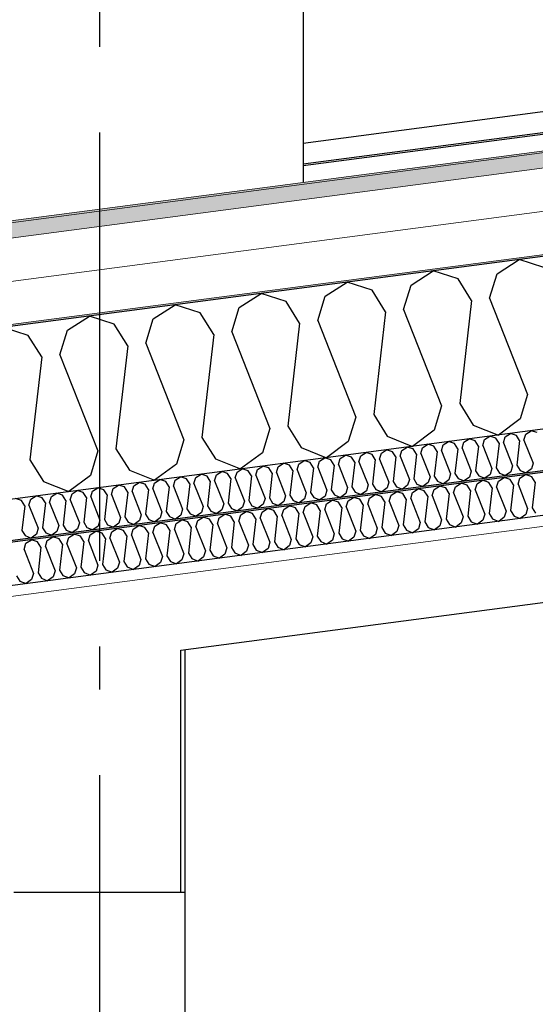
# Model space of a CAD drawing. Header units: millimetres. Extents: x -82116 to -57126, y -2070 to 13065.
# Tile 68 of 74: x -65166 to -64564, y 8348 to 9497. Entities that reach past the tile are written whole.
import ezdxf
from ezdxf.enums import TextEntityAlignment as Align

# ---------------------------------------------------------------- set-up
doc = ezdxf.new("R2010")
doc.units = ezdxf.units.MM
doc.header["$LTSCALE"] = 0.5
doc.header["$MEASUREMENT"] = 0
doc.linetypes.add('Akselinje', pattern=[1500, 1000, -200, 100, -200])
doc.linetypes.add('PLINE', pattern=[0])
for name, color, linetype in [('222- Søyler', 7, 'Continuous'), ('223- Bjelker', 7, 'Continuous'), ('232- Ikke-bærende yttervegger(Nye konstruksjoner)', 7, 'Continuous'), ('235- Utvendig kledning og overflate(Nye konstruksjoner)', 7, 'Continuous'), ('256- Faste himlinger og overflatebehandling (Skravur)(Nye konstruksjoner)', 7, 'Continuous'), ('256- Faste himlinger og overflatebehandling(Nye konstruksjoner)', 7, 'Continuous'), ('261- Primærkonstruksjon (tak)', 7, 'Continuous'), ('261- Primærkonstruksjon (tak) (Skravur)', 7, 'Continuous'), ('262- Taktekking (Skravur)(Nye konstruksjoner)', 7, 'Continuous'), ('265- Gesimser_ takrenner og nedløp(Nye konstruksjoner)', 7, 'Continuous'), ('82-- Modullinjer', 7, 'Continuous')]:
    doc.layers.add(name, color=color, linetype=linetype)
doc.layers.add('236- Innvendig kledning og overflate(Nye konstruksjoner)', color=7, linetype='Continuous', lineweight=0)
doc.layers.add('262- Taktekking(Nye konstruksjoner)', color=7, linetype='Continuous', lineweight=0)
doc.styles.add('GENERATED_STYLE_1', font='arial.ttf')

# ---------------------------------------------------------------- blocks, each defined once
blk = doc.blocks.new('*X4')
at = {"layer": '261- Primærkonstruksjon (tak) (Skravur)', "linetype": 'PLINE'}
for p, q in [((-64609.1, 9200.7), (-64583.4, 9217.3)), ((-64554.3, 9208), (-64583.4, 9217.3)), ((-64709.4, 9187.5), (-64683.7, 9204.1)), ((-64654.6, 9194.8), (-64683.7, 9204.1)), ((-64638.9, 9169.5), (-64654.6, 9194.8)), ((-64617.8, 9172.3), (-64609.1, 9200.7)), ((-64809.7, 9174.3), (-64784, 9190.9)), ((-64754.9, 9181.5), (-64784, 9190.9)), ((-64718.1, 9159.1), (-64709.4, 9187.5)), ((-64910, 9161.1), (-64884.3, 9177.7)), ((-64855.2, 9168.3), (-64884.3, 9177.7)), ((-64818.4, 9145.9), (-64809.7, 9174.3)), ((-64739.2, 9156.3), (-64754.9, 9181.5)), ((-64617.8, 9172.3), (-64573.4, 9059.8)), ((-65010.3, 9147.9), (-64984.6, 9164.5)), ((-64955.5, 9155.1), (-64984.6, 9164.5)), ((-64918.7, 9132.7), (-64910, 9161.1)), ((-64839.5, 9143.1), (-64855.2, 9168.3)), ((-64718.1, 9159.1), (-64673.7, 9046.6)), ((-64638.9, 9169.5), (-64652.6, 9049.4)), ((-65110.6, 9134.7), (-65084.9, 9151.3)), ((-65055.8, 9141.9), (-65084.9, 9151.3)), ((-65019, 9119.5), (-65010.3, 9147.9)), ((-64939.8, 9129.9), (-64955.5, 9155.1)), ((-64739.2, 9156.3), (-64752.9, 9036.2)), ((-65156.2, 9128.7), (-65185.3, 9138.1)), ((-65040.1, 9116.7), (-65055.8, 9141.9)), ((-64839.5, 9143.1), (-64853.2, 9022.9)), ((-64818.4, 9145.9), (-64774, 9033.4)), ((-65140.4, 9103.5), (-65156.2, 9128.7)), ((-65119.3, 9106.2), (-65110.6, 9134.7)), ((-64939.8, 9129.9), (-64953.5, 9009.7)), ((-64918.7, 9132.7), (-64874.3, 9020.2)), ((-65040.1, 9116.7), (-65053.9, 8996.5)), ((-65019, 9119.5), (-64974.6, 9007)), ((-65140.4, 9103.5), (-65154.2, 8983.3)), ((-65119.3, 9106.2), (-65074.9, 8993.8)), ((-64573.4, 9059.8), (-64582.1, 9031.3)), ((-64673.7, 9046.6), (-64682.4, 9018.1)), ((-64652.6, 9049.4), (-64636.9, 9024.1)), ((-64774, 9033.4), (-64782.7, 9004.9)), ((-64752.9, 9036.2), (-64737.2, 9010.9)), ((-64853.2, 9022.9), (-64837.5, 8997.7)), ((-64636.9, 9024.1), (-64607.5, 9012.4)), ((-64582.1, 9031.3), (-64607.5, 9012.4)), ((-64953.5, 9009.7), (-64937.8, 8984.5)), ((-64874.3, 9020.2), (-64883, 8991.7)), ((-64737.2, 9010.9), (-64707.8, 8999.2)), ((-64682.4, 9018.1), (-64707.8, 8999.2)), ((-64974.6, 9007), (-64983.3, 8978.5)), ((-64782.7, 9004.9), (-64808.1, 8986)), ((-65074.9, 8993.8), (-65083.6, 8965.3)), ((-65053.9, 8996.5), (-65038.1, 8971.3)), ((-64883, 8991.7), (-64908.4, 8972.8)), ((-64837.5, 8997.7), (-64808.1, 8986)), ((-65154.2, 8983.3), (-65138.4, 8958.1)), ((-64983.3, 8978.5), (-65008.7, 8959.6)), ((-64937.8, 8984.5), (-64908.4, 8972.8)), ((-65083.6, 8965.3), (-65109, 8946.4)), ((-65038.1, 8971.3), (-65008.7, 8959.6)), ((-65138.4, 8958.1), (-65109, 8946.4))]:
    blk.add_line(p, q, dxfattribs=at)
blk = doc.blocks.new('*X23')
at = {"layer": '256- Faste himlinger og overflatebehandling (Skravur)(Nye konstruksjoner)', "linetype": 'PLINE'}
for p, q in [((-64623.7, 9007.1), (-64617.5, 9011.1)), ((-64610.5, 9008.9), (-64617.5, 9011.1)), ((-64601.7, 9003.5), (-64599.6, 9010.3)), ((-64599.6, 9010.3), (-64593.4, 9014.3)), ((-64586.4, 9012), (-64593.4, 9014.3)), ((-64582.7, 9006), (-64586.4, 9012)), ((-64577.6, 9006.6), (-64575.5, 9013.5)), ((-64575.5, 9013.5), (-64569.3, 9017.4)), ((-64562.4, 9015.2), (-64569.3, 9017.4)), ((-64720, 8994.5), (-64713.8, 8998.4)), ((-64706.8, 8996.2), (-64713.8, 8998.4)), ((-64695.9, 8997.6), (-64689.7, 9001.6)), ((-64682.7, 8999.4), (-64689.7, 9001.6)), ((-64678.9, 8993.3), (-64682.7, 8999.4)), ((-64673.9, 8994), (-64671.8, 9000.8)), ((-64671.8, 9000.8), (-64665.6, 9004.8)), ((-64658.7, 9002.5), (-64665.6, 9004.8)), ((-64654.9, 8996.5), (-64658.7, 9002.5)), ((-64649.8, 8997.1), (-64647.7, 9004)), ((-64647.7, 9004), (-64641.6, 9007.9)), ((-64634.6, 9005.7), (-64641.6, 9007.9)), ((-64630.8, 8999.6), (-64634.6, 9005.7)), ((-64630.8, 8999.6), (-64634.1, 8970.8)), ((-64625.7, 9000.3), (-64623.7, 9007.1)), ((-64625.7, 9000.3), (-64615.1, 8973.3)), ((-64606.7, 9002.8), (-64610.5, 9008.9)), ((-64606.7, 9002.8), (-64610, 8974)), ((-64601.7, 9003.5), (-64591, 8976.5)), ((-64582.7, 9006), (-64586, 8977.1)), ((-64577.6, 9006.6), (-64566.9, 8979.6)), ((-64792.2, 8984.9), (-64786, 8988.9)), ((-64779, 8986.7), (-64786, 8988.9)), ((-64775.2, 8980.6), (-64779, 8986.7)), ((-64770.2, 8981.3), (-64768.1, 8988.1)), ((-64768.1, 8988.1), (-64761.9, 8992.1)), ((-64754.9, 8989.8), (-64761.9, 8992.1)), ((-64751.2, 8983.8), (-64754.9, 8989.8)), ((-64746.1, 8984.4), (-64744, 8991.3)), ((-64744, 8991.3), (-64737.9, 8995.3)), ((-64730.9, 8993), (-64737.9, 8995.3)), ((-64727.1, 8987), (-64730.9, 8993)), ((-64727.1, 8987), (-64730.4, 8958.1)), ((-64722, 8987.6), (-64720, 8994.5)), ((-64722, 8987.6), (-64711.4, 8960.6)), ((-64703, 8990.1), (-64706.8, 8996.2)), ((-64703, 8990.1), (-64706.3, 8961.3)), ((-64698, 8990.8), (-64695.9, 8997.6)), ((-64698, 8990.8), (-64687.3, 8963.8)), ((-64678.9, 8993.3), (-64682.3, 8964.5)), ((-64673.9, 8994), (-64663.2, 8967)), ((-64654.9, 8996.5), (-64658.2, 8967.6)), ((-64649.8, 8997.1), (-64639.2, 8970.1)), ((-64888.5, 8972.3), (-64882.3, 8976.2)), ((-64875.3, 8974), (-64882.3, 8976.2)), ((-64866.5, 8968.6), (-64864.4, 8975.4)), ((-64864.4, 8975.4), (-64858.2, 8979.4)), ((-64851.2, 8977.2), (-64858.2, 8979.4)), ((-64847.5, 8971.1), (-64851.2, 8977.2)), ((-64842.4, 8971.8), (-64840.3, 8978.6)), ((-64840.3, 8978.6), (-64834.2, 8982.6)), ((-64827.2, 8980.3), (-64834.2, 8982.6)), ((-64823.4, 8974.3), (-64827.2, 8980.3)), ((-64818.3, 8974.9), (-64816.2, 8981.8)), ((-64818.3, 8974.9), (-64807.7, 8947.9)), ((-64816.2, 8981.8), (-64810.1, 8985.7)), ((-64803.1, 8983.5), (-64810.1, 8985.7)), ((-64799.3, 8977.4), (-64803.1, 8983.5)), ((-64799.3, 8977.4), (-64802.6, 8948.6)), ((-64794.3, 8978.1), (-64792.2, 8984.9)), ((-64794.3, 8978.1), (-64783.6, 8951.1)), ((-64775.2, 8980.6), (-64778.5, 8951.8)), ((-64770.2, 8981.3), (-64759.5, 8954.3)), ((-64751.2, 8983.8), (-64754.5, 8954.9)), ((-64746.1, 8984.4), (-64735.5, 8957.5)), ((-64591, 8976.5), (-64593.1, 8969.6)), ((-64586, 8977.1), (-64582.2, 8971.1)), ((-64566.9, 8979.6), (-64569, 8972.8)), ((-64984.8, 8959.6), (-64978.6, 8963.6)), ((-64971.6, 8961.3), (-64978.6, 8963.6)), ((-64960.7, 8962.8), (-64954.5, 8966.7)), ((-64947.5, 8964.5), (-64954.5, 8966.7)), ((-64943.8, 8958.4), (-64947.5, 8964.5)), ((-64938.7, 8959.1), (-64936.6, 8965.9)), ((-64936.6, 8965.9), (-64930.4, 8969.9)), ((-64923.5, 8967.7), (-64930.4, 8969.9)), ((-64919.7, 8961.6), (-64923.5, 8967.7)), ((-64914.6, 8962.3), (-64912.5, 8969.1)), ((-64912.5, 8969.1), (-64906.4, 8973.1)), ((-64899.4, 8970.8), (-64906.4, 8973.1)), ((-64895.6, 8964.8), (-64899.4, 8970.8)), ((-64895.6, 8964.8), (-64898.9, 8935.9)), ((-64890.6, 8965.4), (-64888.5, 8972.3)), ((-64890.6, 8965.4), (-64879.9, 8938.4)), ((-64871.5, 8967.9), (-64875.3, 8974)), ((-64871.5, 8967.9), (-64874.8, 8939.1)), ((-64866.5, 8968.6), (-64855.8, 8941.6)), ((-64847.5, 8971.1), (-64850.8, 8942.3)), ((-64842.4, 8971.8), (-64831.7, 8944.8)), ((-64823.4, 8974.3), (-64826.7, 8945.4)), ((-64687.3, 8963.8), (-64689.4, 8957)), ((-64682.3, 8964.5), (-64678.5, 8958.4)), ((-64663.2, 8967), (-64665.3, 8960.1)), ((-64658.2, 8967.6), (-64654.4, 8961.6)), ((-64639.2, 8970.1), (-64641.2, 8963.3)), ((-64634.1, 8970.8), (-64630.3, 8964.7)), ((-64630.3, 8964.7), (-64623.3, 8961.9)), ((-64617.2, 8966.5), (-64623.3, 8961.9)), ((-64615.1, 8973.3), (-64617.2, 8966.5)), ((-64610, 8974), (-64606.2, 8967.9)), ((-64606.2, 8967.9), (-64599.2, 8965.1)), ((-64593.1, 8969.6), (-64599.2, 8965.1)), ((-64582.2, 8971.1), (-64575.1, 8968.3)), ((-64569, 8972.8), (-64575.1, 8968.3)), ((-65057, 8950.1), (-65050.8, 8954.1)), ((-65043.8, 8951.8), (-65050.8, 8954.1)), ((-65035, 8946.4), (-65032.9, 8953.2)), ((-65032.9, 8953.2), (-65026.7, 8957.2)), ((-65019.8, 8955), (-65026.7, 8957.2)), ((-65016, 8948.9), (-65019.8, 8955)), ((-65010.9, 8949.6), (-65008.8, 8956.4)), ((-65008.8, 8956.4), (-65002.7, 8960.4)), ((-64995.7, 8958.1), (-65002.7, 8960.4)), ((-64991.9, 8952.1), (-64995.7, 8958.1)), ((-64991.9, 8952.1), (-64995.2, 8923.3)), ((-64986.8, 8952.8), (-64984.8, 8959.6)), ((-64986.8, 8952.8), (-64976.2, 8925.8)), ((-64967.8, 8955.3), (-64971.6, 8961.3)), ((-64967.8, 8955.3), (-64971.1, 8926.4)), ((-64962.8, 8955.9), (-64960.7, 8962.8)), ((-64962.8, 8955.9), (-64952.1, 8928.9)), ((-64943.8, 8958.4), (-64947.1, 8929.6)), ((-64938.7, 8959.1), (-64928, 8932.1)), ((-64919.7, 8961.6), (-64923, 8932.8)), ((-64914.6, 8962.3), (-64904, 8935.3)), ((-64759.5, 8954.3), (-64761.6, 8947.4)), ((-64754.5, 8954.9), (-64750.7, 8948.9)), ((-64735.5, 8957.5), (-64737.5, 8950.6)), ((-64730.4, 8958.1), (-64726.6, 8952.1)), ((-64726.6, 8952.1), (-64719.6, 8949.3)), ((-64713.5, 8953.8), (-64719.6, 8949.3)), ((-64711.4, 8960.6), (-64713.5, 8953.8)), ((-64706.3, 8961.3), (-64702.5, 8955.2)), ((-64702.5, 8955.2), (-64695.5, 8952.4)), ((-64689.4, 8957), (-64695.5, 8952.4)), ((-64678.5, 8958.4), (-64671.4, 8955.6)), ((-64665.3, 8960.1), (-64671.4, 8955.6)), ((-64654.4, 8961.6), (-64647.3, 8958.8)), ((-64641.2, 8963.3), (-64647.3, 8958.8)), ((-65153.3, 8937.4), (-65147.1, 8941.4)), ((-65140.1, 8939.1), (-65147.1, 8941.4)), ((-65131.3, 8933.7), (-65129.2, 8940.6)), ((-65129.2, 8940.6), (-65123, 8944.5)), ((-65116.1, 8942.3), (-65123, 8944.5)), ((-65112.3, 8936.2), (-65116.1, 8942.3)), ((-65107.2, 8936.9), (-65105.1, 8943.7)), ((-65105.1, 8943.7), (-65099, 8947.7)), ((-65092, 8945.5), (-65099, 8947.7)), ((-65088.2, 8939.4), (-65092, 8945.5)), ((-65083.1, 8940.1), (-65081.1, 8946.9)), ((-65081.1, 8946.9), (-65074.9, 8950.9)), ((-65067.9, 8948.6), (-65074.9, 8950.9)), ((-65064.1, 8942.6), (-65067.9, 8948.6)), ((-65064.1, 8942.6), (-65067.4, 8913.7)), ((-65059.1, 8943.2), (-65057, 8950.1)), ((-65059.1, 8943.2), (-65048.4, 8916.2)), ((-65040, 8945.8), (-65043.8, 8951.8)), ((-65040, 8945.8), (-65043.4, 8916.9)), ((-65035, 8946.4), (-65024.3, 8919.4)), ((-65016, 8948.9), (-65019.3, 8920.1)), ((-65010.9, 8949.6), (-65000.3, 8922.6)), ((-64855.8, 8941.6), (-64857.9, 8934.8)), ((-64850.8, 8942.3), (-64847, 8936.2)), ((-64831.7, 8944.8), (-64833.8, 8937.9)), ((-64826.7, 8945.4), (-64822.9, 8939.4)), ((-64809.8, 8941.1), (-64815.9, 8936.6)), ((-64807.7, 8947.9), (-64809.8, 8941.1)), ((-64802.6, 8948.6), (-64798.8, 8942.5)), ((-64798.8, 8942.5), (-64791.8, 8939.7)), ((-64785.7, 8944.3), (-64791.8, 8939.7)), ((-64783.6, 8951.1), (-64785.7, 8944.3)), ((-64778.5, 8951.8), (-64774.8, 8945.7)), ((-64774.8, 8945.7), (-64767.7, 8942.9)), ((-64761.6, 8947.4), (-64767.7, 8942.9)), ((-64750.7, 8948.9), (-64743.6, 8946.1)), ((-64737.5, 8950.6), (-64743.6, 8946.1)), ((-65164.2, 8936), (-65171.2, 8938.2)), ((-65160.4, 8929.9), (-65164.2, 8936)), ((-65160.4, 8929.9), (-65163.7, 8901.1)), ((-65155.4, 8930.6), (-65153.3, 8937.4)), ((-65155.4, 8930.6), (-65144.7, 8903.6)), ((-65136.3, 8933.1), (-65140.1, 8939.1)), ((-65136.3, 8933.1), (-65139.6, 8904.2)), ((-65131.3, 8933.7), (-65120.6, 8906.7)), ((-65112.3, 8936.2), (-65115.6, 8907.4)), ((-65107.2, 8936.9), (-65096.6, 8909.9)), ((-65088.2, 8939.4), (-65091.5, 8910.6)), ((-65083.1, 8940.1), (-65072.5, 8913.1)), ((-64952.1, 8928.9), (-64954.2, 8922.1)), ((-64947.1, 8929.6), (-64943.3, 8923.5)), ((-64928, 8932.1), (-64930.1, 8925.3)), ((-64923, 8932.8), (-64919.2, 8926.7)), ((-64904, 8935.3), (-64906.1, 8928.4)), ((-64898.9, 8935.9), (-64895.1, 8929.9)), ((-64895.1, 8929.9), (-64888.1, 8927.1)), ((-64882, 8931.6), (-64888.1, 8927.1)), ((-64879.9, 8938.4), (-64882, 8931.6)), ((-64874.8, 8939.1), (-64871.1, 8933)), ((-64871.1, 8933), (-64864, 8930.2)), ((-64857.9, 8934.8), (-64864, 8930.2)), ((-64847, 8936.2), (-64839.9, 8933.4)), ((-64833.8, 8937.9), (-64839.9, 8933.4)), ((-64822.9, 8939.4), (-64815.9, 8936.6)), ((-65024.3, 8919.4), (-65026.4, 8912.6)), ((-65019.3, 8920.1), (-65015.5, 8914)), ((-65000.3, 8922.6), (-65002.3, 8915.8)), ((-64995.2, 8923.3), (-64991.4, 8917.2)), ((-64978.3, 8918.9), (-64984.4, 8914.4)), ((-64976.2, 8925.8), (-64978.3, 8918.9)), ((-64971.1, 8926.4), (-64967.4, 8920.4)), ((-64967.4, 8920.4), (-64960.3, 8917.6)), ((-64954.2, 8922.1), (-64960.3, 8917.6)), ((-64943.3, 8923.5), (-64936.2, 8920.7)), ((-64930.1, 8925.3), (-64936.2, 8920.7)), ((-64919.2, 8926.7), (-64912.1, 8923.9)), ((-64906.1, 8928.4), (-64912.1, 8923.9)), ((-65120.6, 8906.7), (-65122.7, 8899.9)), ((-65115.6, 8907.4), (-65111.8, 8901.3)), ((-65096.6, 8909.9), (-65098.6, 8903.1)), ((-65091.5, 8910.6), (-65087.7, 8904.5)), ((-65074.6, 8906.2), (-65080.7, 8901.7)), ((-65072.5, 8913.1), (-65074.6, 8906.2)), ((-65067.4, 8913.7), (-65063.6, 8907.7)), ((-65063.6, 8907.7), (-65056.6, 8904.9)), ((-65050.5, 8909.4), (-65056.6, 8904.9)), ((-65048.4, 8916.2), (-65050.5, 8909.4)), ((-65043.4, 8916.9), (-65039.6, 8910.9)), ((-65039.6, 8910.9), (-65032.5, 8908.1)), ((-65026.4, 8912.6), (-65032.5, 8908.1)), ((-65015.5, 8914), (-65008.4, 8911.2)), ((-65002.3, 8915.8), (-65008.4, 8911.2)), ((-64991.4, 8917.2), (-64984.4, 8914.4)), ((-65163.7, 8901.1), (-65159.9, 8895)), ((-65159.9, 8895), (-65152.9, 8892.2)), ((-65146.8, 8896.7), (-65152.9, 8892.2)), ((-65144.7, 8903.6), (-65146.8, 8896.7)), ((-65139.6, 8904.2), (-65135.9, 8898.2)), ((-65135.9, 8898.2), (-65128.8, 8895.4)), ((-65122.7, 8899.9), (-65128.8, 8895.4)), ((-65111.8, 8901.3), (-65104.7, 8898.5)), ((-65098.6, 8903.1), (-65104.7, 8898.5)), ((-65087.7, 8904.5), (-65080.7, 8901.7))]:
    blk.add_line(p, q, dxfattribs=at)
blk = doc.blocks.new('*X24')
at = {"layer": '256- Faste himlinger og overflatebehandling (Skravur)(Nye konstruksjoner)', "linetype": 'PLINE'}
for p, q in [((-64582.3, 8962), (-64575.9, 8966.2)), ((-64568.6, 8963.8), (-64575.9, 8966.2)), ((-64564.6, 8957.5), (-64568.6, 8963.8)), ((-64682.6, 8948.8), (-64676.2, 8952.9)), ((-64668.9, 8950.6), (-64676.2, 8952.9)), ((-64659.7, 8945), (-64657.5, 8952.1)), ((-64657.5, 8952.1), (-64651.1, 8956.2)), ((-64643.8, 8953.9), (-64651.1, 8956.2)), ((-64639.9, 8947.6), (-64643.8, 8953.9)), ((-64634.6, 8948.3), (-64632.4, 8955.4)), ((-64632.4, 8955.4), (-64626, 8959.6)), ((-64618.7, 8957.2), (-64626, 8959.6)), ((-64614.8, 8950.9), (-64618.7, 8957.2)), ((-64609.5, 8951.6), (-64607.4, 8958.7)), ((-64607.4, 8958.7), (-64600.9, 8962.9)), ((-64593.7, 8960.5), (-64600.9, 8962.9)), ((-64589.7, 8954.2), (-64593.7, 8960.5)), ((-64589.7, 8954.2), (-64593.2, 8924.2)), ((-64584.5, 8954.9), (-64582.3, 8962)), ((-64584.5, 8954.9), (-64573.4, 8926.8)), ((-64564.6, 8957.5), (-64568.1, 8927.5)), ((-64757.8, 8938.9), (-64751.4, 8943)), ((-64744.1, 8940.7), (-64751.4, 8943)), ((-64740.2, 8934.4), (-64744.1, 8940.7)), ((-64734.9, 8935.1), (-64732.7, 8942.2)), ((-64732.7, 8942.2), (-64726.3, 8946.3)), ((-64719, 8944), (-64726.3, 8946.3)), ((-64715.1, 8937.7), (-64719, 8944)), ((-64709.8, 8938.4), (-64707.7, 8945.5)), ((-64707.7, 8945.5), (-64701.2, 8949.6)), ((-64694, 8947.3), (-64701.2, 8949.6)), ((-64690, 8941), (-64694, 8947.3)), ((-64690, 8941), (-64693.5, 8911)), ((-64684.8, 8941.7), (-64682.6, 8948.8)), ((-64684.8, 8941.7), (-64673.7, 8913.6)), ((-64665, 8944.3), (-64668.9, 8950.6)), ((-64665, 8944.3), (-64668.4, 8914.3)), ((-64659.7, 8945), (-64648.6, 8916.9)), ((-64639.9, 8947.6), (-64643.3, 8917.6)), ((-64634.6, 8948.3), (-64623.5, 8920.2)), ((-64614.8, 8950.9), (-64618.2, 8920.9)), ((-64609.5, 8951.6), (-64598.4, 8923.5)), ((-64858.1, 8925.7), (-64851.7, 8929.8)), ((-64844.4, 8927.5), (-64851.7, 8929.8)), ((-64835.2, 8921.9), (-64833, 8929)), ((-64833, 8929), (-64826.6, 8933.1)), ((-64819.4, 8930.8), (-64826.6, 8933.1)), ((-64815.4, 8924.5), (-64819.4, 8930.8)), ((-64810.1, 8925.2), (-64808, 8932.3)), ((-64808, 8932.3), (-64801.5, 8936.4)), ((-64794.3, 8934.1), (-64801.5, 8936.4)), ((-64790.3, 8927.8), (-64794.3, 8934.1)), ((-64785.1, 8928.5), (-64782.9, 8935.6)), ((-64782.9, 8935.6), (-64776.5, 8939.7)), ((-64769.2, 8937.4), (-64776.5, 8939.7)), ((-64765.3, 8931.1), (-64769.2, 8937.4)), ((-64765.3, 8931.1), (-64768.7, 8901.1)), ((-64760, 8931.8), (-64757.8, 8938.9)), ((-64760, 8931.8), (-64748.9, 8903.7)), ((-64740.2, 8934.4), (-64743.6, 8904.4)), ((-64734.9, 8935.1), (-64723.8, 8907)), ((-64715.1, 8937.7), (-64718.5, 8907.7)), ((-64709.8, 8938.4), (-64698.7, 8910.3)), ((-64933.4, 8915.8), (-64926.9, 8919.9)), ((-64919.7, 8917.6), (-64926.9, 8919.9)), ((-64915.7, 8911.3), (-64919.7, 8917.6)), ((-64910.4, 8912), (-64908.3, 8919.1)), ((-64908.3, 8919.1), (-64901.9, 8923.2)), ((-64894.6, 8920.9), (-64901.9, 8923.2)), ((-64890.6, 8914.6), (-64894.6, 8920.9)), ((-64885.4, 8915.3), (-64883.2, 8922.4)), ((-64883.2, 8922.4), (-64876.8, 8926.5)), ((-64869.5, 8924.2), (-64876.8, 8926.5)), ((-64865.6, 8917.9), (-64869.5, 8924.2)), ((-64865.6, 8917.9), (-64869, 8887.8)), ((-64860.3, 8918.6), (-64858.1, 8925.7)), ((-64860.3, 8918.6), (-64849.2, 8890.5)), ((-64840.5, 8921.2), (-64844.4, 8927.5)), ((-64840.5, 8921.2), (-64843.9, 8891.2)), ((-64835.2, 8921.9), (-64824.1, 8893.8)), ((-64815.4, 8924.5), (-64818.9, 8894.5)), ((-64810.1, 8925.2), (-64799, 8897.1)), ((-64790.3, 8927.8), (-64793.8, 8897.8)), ((-64785.1, 8928.5), (-64774, 8900.4)), ((-64643.3, 8917.6), (-64639.4, 8911.2)), ((-64623.5, 8920.2), (-64625.7, 8913.1)), ((-64618.2, 8920.9), (-64614.3, 8914.5)), ((-64598.4, 8923.5), (-64600.6, 8916.4)), ((-64593.2, 8924.2), (-64589.2, 8917.9)), ((-64589.2, 8917.9), (-64581.9, 8914.9)), ((-64575.5, 8919.7), (-64581.9, 8914.9)), ((-64573.4, 8926.8), (-64575.5, 8919.7)), ((-64568.1, 8927.5), (-64564.1, 8921.2)), ((-65033.7, 8902.6), (-65027.2, 8906.7)), ((-65020, 8904.4), (-65027.2, 8906.7)), ((-65010.8, 8898.8), (-65008.6, 8905.9)), ((-65008.6, 8905.9), (-65002.2, 8910)), ((-64994.9, 8907.7), (-65002.2, 8910)), ((-64990.9, 8901.4), (-64994.9, 8907.7)), ((-64985.7, 8902.1), (-64983.5, 8909.2)), ((-64983.5, 8909.2), (-64977.1, 8913.3)), ((-64969.8, 8911), (-64977.1, 8913.3)), ((-64965.9, 8904.7), (-64969.8, 8911)), ((-64960.6, 8905.4), (-64958.4, 8912.5)), ((-64958.4, 8912.5), (-64952, 8916.6)), ((-64944.7, 8914.3), (-64952, 8916.6)), ((-64940.8, 8908), (-64944.7, 8914.3)), ((-64940.8, 8908), (-64944.2, 8877.9)), ((-64935.5, 8908.7), (-64933.4, 8915.8)), ((-64935.5, 8908.7), (-64924.4, 8880.6)), ((-64915.7, 8911.3), (-64919.2, 8881.2)), ((-64910.4, 8912), (-64899.3, 8883.9)), ((-64890.6, 8914.6), (-64894.1, 8884.5)), ((-64885.4, 8915.3), (-64874.3, 8887.2)), ((-64723.8, 8907), (-64726, 8899.8)), ((-64718.5, 8907.7), (-64714.6, 8901.3)), ((-64698.7, 8910.3), (-64700.9, 8903.1)), ((-64693.5, 8911), (-64689.5, 8904.6)), ((-64675.8, 8906.4), (-64682.2, 8901.7)), ((-64673.7, 8913.6), (-64675.8, 8906.4)), ((-64668.4, 8914.3), (-64664.5, 8907.9)), ((-64664.5, 8907.9), (-64657.1, 8905)), ((-64650.8, 8909.8), (-64657.1, 8905)), ((-64648.6, 8916.9), (-64650.8, 8909.8)), ((-64639.4, 8911.2), (-64632, 8908.3)), ((-64625.7, 8913.1), (-64632, 8908.3)), ((-64614.3, 8914.5), (-64606.9, 8911.6)), ((-64600.6, 8916.4), (-64606.9, 8911.6)), ((-65108.9, 8892.7), (-65102.5, 8896.8)), ((-65095.2, 8894.5), (-65102.5, 8896.8)), ((-65091.3, 8888.2), (-65095.2, 8894.5)), ((-65086, 8888.9), (-65083.8, 8896)), ((-65083.8, 8896), (-65077.4, 8900.1)), ((-65070.1, 8897.8), (-65077.4, 8900.1)), ((-65066.2, 8891.5), (-65070.1, 8897.8)), ((-65060.9, 8892.2), (-65058.7, 8899.3)), ((-65058.7, 8899.3), (-65052.3, 8903.4)), ((-65045, 8901.1), (-65052.3, 8903.4)), ((-65041.1, 8894.8), (-65045, 8901.1)), ((-65041.1, 8894.8), (-65044.5, 8864.7)), ((-65035.8, 8895.5), (-65033.7, 8902.6)), ((-65035.8, 8895.5), (-65024.7, 8867.3)), ((-65016, 8898.1), (-65020, 8904.4)), ((-65016, 8898.1), (-65019.5, 8868)), ((-65010.8, 8898.8), (-64999.7, 8870.6)), ((-64990.9, 8901.4), (-64994.4, 8871.3)), ((-64985.7, 8902.1), (-64974.6, 8873.9)), ((-64965.9, 8904.7), (-64969.3, 8874.6)), ((-64960.6, 8905.4), (-64949.5, 8877.3)), ((-64818.9, 8894.5), (-64814.9, 8888.1)), ((-64799, 8897.1), (-64801.2, 8889.9)), ((-64793.8, 8897.8), (-64789.8, 8891.4)), ((-64774, 8900.4), (-64776.1, 8893.2)), ((-64768.7, 8901.1), (-64764.8, 8894.7)), ((-64764.8, 8894.7), (-64757.4, 8891.8)), ((-64751.1, 8896.5), (-64757.4, 8891.8)), ((-64748.9, 8903.7), (-64751.1, 8896.5)), ((-64743.6, 8904.4), (-64739.7, 8898)), ((-64739.7, 8898), (-64732.3, 8895.1)), ((-64726, 8899.8), (-64732.3, 8895.1)), ((-64714.6, 8901.3), (-64707.3, 8898.4)), ((-64700.9, 8903.1), (-64707.3, 8898.4)), ((-64689.5, 8904.6), (-64682.2, 8901.7)), ((-65161.2, 8879), (-65159, 8886.1)), ((-65159, 8886.1), (-65152.6, 8890.2)), ((-65145.3, 8887.9), (-65152.6, 8890.2)), ((-65141.4, 8881.6), (-65145.3, 8887.9)), ((-65136.1, 8882.3), (-65134, 8889.4)), ((-65134, 8889.4), (-65127.5, 8893.5)), ((-65120.3, 8891.2), (-65127.5, 8893.5)), ((-65116.3, 8884.9), (-65120.3, 8891.2)), ((-65116.3, 8884.9), (-65119.8, 8854.8)), ((-65111.1, 8885.6), (-65108.9, 8892.7)), ((-65111.1, 8885.6), (-65100, 8857.4)), ((-65091.3, 8888.2), (-65094.7, 8858.1)), ((-65086, 8888.9), (-65074.9, 8860.7)), ((-65066.2, 8891.5), (-65069.6, 8861.4)), ((-65060.9, 8892.2), (-65049.8, 8864)), ((-64899.3, 8883.9), (-64901.5, 8876.7)), ((-64894.1, 8884.5), (-64890.1, 8878.2)), ((-64874.3, 8887.2), (-64876.4, 8880)), ((-64869, 8887.8), (-64865.1, 8881.5)), ((-64851.4, 8883.3), (-64857.7, 8878.6)), ((-64849.2, 8890.5), (-64851.4, 8883.3)), ((-64843.9, 8891.2), (-64840, 8884.8)), ((-64840, 8884.8), (-64832.6, 8881.9)), ((-64826.3, 8886.6), (-64832.6, 8881.9)), ((-64824.1, 8893.8), (-64826.3, 8886.6)), ((-64814.9, 8888.1), (-64807.6, 8885.2)), ((-64801.2, 8889.9), (-64807.6, 8885.2)), ((-64789.8, 8891.4), (-64782.5, 8888.5)), ((-64776.1, 8893.2), (-64782.5, 8888.5)), ((-65161.2, 8879), (-65150.1, 8850.8)), ((-65141.4, 8881.6), (-65144.8, 8851.5)), ((-65136.1, 8882.3), (-65125, 8854.1)), ((-64974.6, 8873.9), (-64976.8, 8866.8)), ((-64969.3, 8874.6), (-64965.4, 8868.3)), ((-64949.5, 8877.3), (-64951.7, 8870.1)), ((-64944.2, 8877.9), (-64940.3, 8871.6)), ((-64940.3, 8871.6), (-64932.9, 8868.7)), ((-64926.6, 8873.4), (-64932.9, 8868.7)), ((-64924.4, 8880.6), (-64926.6, 8873.4)), ((-64919.2, 8881.2), (-64915.2, 8874.9)), ((-64915.2, 8874.9), (-64907.9, 8872)), ((-64901.5, 8876.7), (-64907.9, 8872)), ((-64890.1, 8878.2), (-64882.8, 8875.3)), ((-64876.4, 8880), (-64882.8, 8875.3)), ((-64865.1, 8881.5), (-64857.7, 8878.6)), ((-65074.9, 8860.7), (-65077.1, 8853.6)), ((-65069.6, 8861.4), (-65065.7, 8855.1)), ((-65049.8, 8864), (-65052, 8856.9)), ((-65044.5, 8864.7), (-65040.6, 8858.4)), ((-65026.9, 8860.2), (-65033.2, 8855.5)), ((-65024.7, 8867.3), (-65026.9, 8860.2)), ((-65019.5, 8868), (-65015.5, 8861.7)), ((-65015.5, 8861.7), (-65008.2, 8858.8)), ((-65001.8, 8863.5), (-65008.2, 8858.8)), ((-64999.7, 8870.6), (-65001.8, 8863.5)), ((-64994.4, 8871.3), (-64990.4, 8865)), ((-64990.4, 8865), (-64983.1, 8862.1)), ((-64976.8, 8866.8), (-64983.1, 8862.1)), ((-64965.4, 8868.3), (-64958, 8865.4)), ((-64951.7, 8870.1), (-64958, 8865.4)), ((-65150.1, 8850.8), (-65152.3, 8843.7)), ((-65144.8, 8851.5), (-65140.9, 8845.2)), ((-65125, 8854.1), (-65127.2, 8847)), ((-65119.8, 8854.8), (-65115.8, 8848.5)), ((-65115.8, 8848.5), (-65108.5, 8845.6)), ((-65102.1, 8850.3), (-65108.5, 8845.6)), ((-65100, 8857.4), (-65102.1, 8850.3)), ((-65094.7, 8858.1), (-65090.8, 8851.8)), ((-65090.8, 8851.8), (-65083.4, 8848.9)), ((-65077.1, 8853.6), (-65083.4, 8848.9)), ((-65065.7, 8855.1), (-65058.3, 8852.2)), ((-65052, 8856.9), (-65058.3, 8852.2)), ((-65040.6, 8858.4), (-65033.2, 8855.5)), ((-65169.9, 8848.2), (-65166, 8841.9)), ((-65166, 8841.9), (-65158.6, 8839)), ((-65152.3, 8843.7), (-65158.6, 8839)), ((-65140.9, 8845.2), (-65133.6, 8842.3)), ((-65127.2, 8847), (-65133.6, 8842.3))]:
    blk.add_line(p, q, dxfattribs=at)
blk = doc.blocks.new('Standard grid marker[6]', base_point=(-65073.2, 12565.5))
at = {"layer": '82-- Modullinjer', "linetype": 'Akselinje'}
blk.add_line((-65073.2, 12365.5), (-65073.2, 1550), dxfattribs=at)
at = {"layer": '82-- Modullinjer', "style": 'GENERATED_STYLE_1'}
for tag, p in [('AC_MarkerText_1_0', (-65073.2, 12903)), ('AC_MarkerText_1_1', (-65073.2, 1187.5))]:
    blk.add_attdef(tag, text='', height=175, rotation=360, dxfattribs=at).set_placement(p, align=Align.TOP_CENTER)

msp = doc.modelspace()

# ---------------------------------------------------------------- hatches: boundary and pattern name
at = {"layer": '256- Faste himlinger og overflatebehandling (Skravur)(Nye konstruksjoner)', "linetype": 'Continuous'}
msp.add_hatch(color=256, dxfattribs=at).paths.add_polyline_path([(-68648.2, 8432), (-68648.2, 8430), (-64405.7, 8988.6), (-64405.7, 8990), (-64394.7, 8990), (-64343.2, 8996.8), (-64343.2, 8998.8)])
h = msp.add_hatch(dxfattribs=at)
h.set_pattern_fill('Gips', color=256, style=0, pattern_type=2)
h.set_pattern_definition([(7.5, (0, 0), (-11.3039, 85.86164), [0, -50]), (7.5, (19.13, 46.19), (-11.3039, 85.86164), [0, -50])])
h.paths.add_polyline_path([(-68648.2, 8367), (-64405.7, 8925.5), (-64405.7, 8938.1), (-68648.2, 8379.6)])
at = {"layer": '262- Taktekking (Skravur)(Nye konstruksjoner)', "linetype": 'Continuous'}
msp.add_hatch(color=256, dxfattribs=at).paths.add_polyline_path([(-78118.2, 7556.5), (-64162.3, 9393.8), (-64163, 9395.7), (-64163, 9395.7), (-73336, 8188.1), (-78118.2, 7558.5)])
h = msp.add_hatch(dxfattribs=at)
h.set_pattern_fill('Prikker_tett', color=256, style=0, pattern_type=2)
h.set_pattern_definition([(0, (0, 0), (0, 43.30127), [0, -25]), (0, (12.5, 21.65), (0, 43.30127), [0, -25])])
h.paths.add_polyline_path([(-78118.2, 7435.4), (-64143.2, 9275.3), (-64143.2, 9277.3), (-78118.2, 7437.5)])
at = {"layer": '262- Taktekking(Nye konstruksjoner)', "linetype": 'Continuous'}
msp.add_hatch(color=256, dxfattribs=at).paths.add_polyline_path([(-78118.2, 7538.3), (-64143.2, 9378.2), (-64143.2, 9396.3), (-64162.3, 9393.8), (-64162.3, 9393.8), (-78118.2, 7556.5)])

# ---------------------------------------------------------------- linework, layer by layer
at = {"layer": '222- Søyler', "linetype": 'PLINE'}
for p in [(-64978.2, 8478.8), (-64973.2, 7045.4)]:
    msp.add_line(p, (-64973.2, 8478.8), dxfattribs=at)
at = {"layer": '223- Bjelker', "linetype": 'PLINE'}
for p, q in [((-64978.2, 8761.2), (-64405.7, 8836.6)), ((-64978.2, 8478.8), (-64978.2, 8761.2)), ((-65173.2, 8478.8), (-64978.2, 8478.8))]:
    msp.add_line(p, q, dxfattribs=at)
at = {"layer": '232- Ikke-bærende yttervegger(Nye konstruksjoner)', "linetype": 'PLINE'}
msp.add_line((-64973.2, 8478.8), (-64973.2, 8761.9), dxfattribs=at)
at = {"layer": '235- Utvendig kledning og overflate(Nye konstruksjoner)', "linetype": 'PLINE'}
msp.add_line((-64835.2, 9972.3), (-64835.2, 9307.2), dxfattribs=at)
at = {"layer": '236- Innvendig kledning og overflate(Nye konstruksjoner)', "linetype": 'PLINE'}
msp.add_line((-64343.2, 8933.8), (-68648.2, 8367), dxfattribs=at)
at = {"layer": '256- Faste himlinger og overflatebehandling(Nye konstruksjoner)', "linetype": 'PLINE'}
for p, q in [((-64343.2, 8998.8), (-68648.2, 8432)), ((-64343.2, 8996.8), (-68648.2, 8430)), ((-64343.2, 8946.4), (-68648.2, 8379.6))]:
    msp.add_line(p, q, dxfattribs=at)
at = {"layer": '261- Primærkonstruksjon (tak)', "linetype": 'PLINE'}
for p, q in [((-64193.2, 9268.7), (-77818.2, 7474.9)), ((-64343.2, 9047.2), (-68648.2, 8480.5))]:
    msp.add_line(p, q, dxfattribs=at)
at = {"layer": '262- Taktekking(Nye konstruksjoner)', "linetype": 'PLINE'}
for p, q in [((-64143.2, 9398.3), (-78118.2, 7558.5)), ((-64143.2, 9396.3), (-78118.2, 7556.5)), ((-64143.2, 9378.2), (-78118.2, 7538.3)), ((-64143.2, 9327.7), (-78118.2, 7487.9)), ((-64143.2, 9277.3), (-78118.2, 7437.5))]:
    msp.add_line(p, q, dxfattribs=at)
at = {"layer": '265- Gesimser_ takrenner og nedløp(Nye konstruksjoner)', "linetype": 'PLINE'}
for p, q in [((-64088.4, 9451), (-64835.2, 9352.7)), ((-64128.6, 9421.4), (-64835.2, 9328.4)), ((-64127.5, 9419.7), (-64835.2, 9326.6))]:
    msp.add_line(p, q, dxfattribs=at)

# ---------------------------------------------------------------- block references
at = {"layer": '256- Faste himlinger og overflatebehandling(Nye konstruksjoner)'}
for name in ['*X23', '*X24']:
    msp.add_blockref(name, (0, 0), dxfattribs=at)
at = {"layer": '261- Primærkonstruksjon (tak)'}
msp.add_blockref('*X4', (0, 0), dxfattribs=at)
at = {"layer": '82-- Modullinjer', "linetype": 'PLINE'}
msp.add_blockref('Standard grid marker[6]', (-65073.2, 12565.5), dxfattribs=at)

doc.saveas('drawing.dxf')
